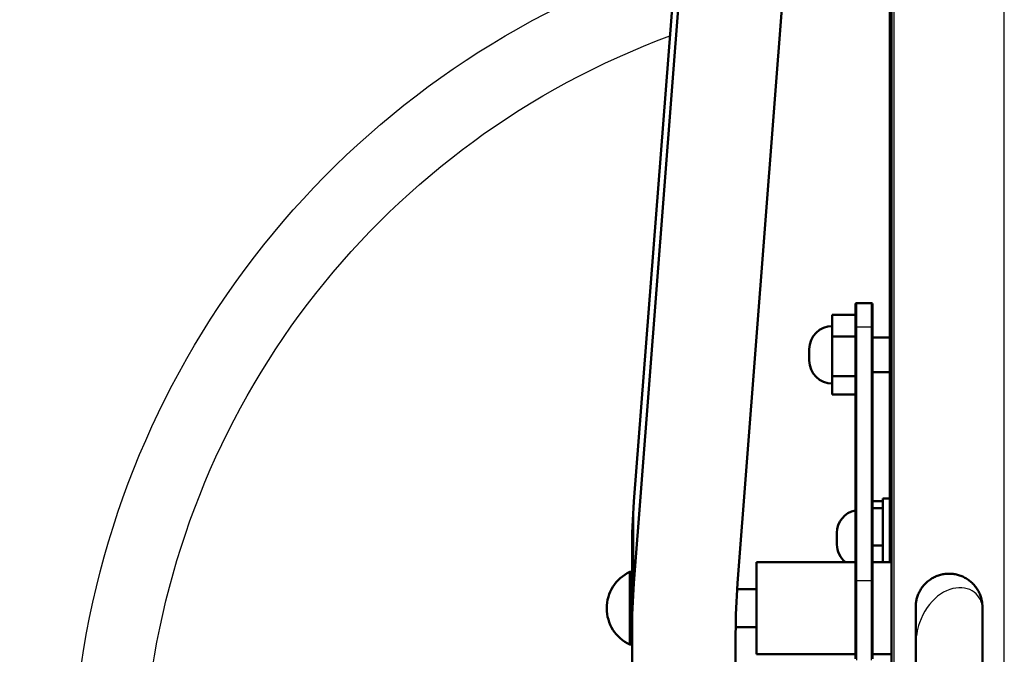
# Model space of a CAD drawing. Header units: millimetres. Extents: x 70 to 1011, y -602 to 1647.
# Tile 65 of 93: x 124 to 210, y 1433 to 1488. Entities that reach past the tile are written whole.
import ezdxf

# ---------------------------------------------------------------- set-up
doc = ezdxf.new("R2010")
doc.units = ezdxf.units.MM
doc.header["$LTSCALE"] = 0.75
doc.layers.add('Visible', color=7, linetype='Continuous', lineweight=50)
doc.layers.add('Visible Narrow', color=7, linetype='Continuous', lineweight=25)

msp = doc.modelspace()

# ---------------------------------------------------------------- linework, layer by layer
at = {"layer": 'Visible', "extrusion": (-1e-16, -1, 2.966e-13)}
for p, q in [((200.081, 1381.609, 660.64), (200.081, 1642.669, 513.087)), ((189.913, 1604.861, 494.526), (177.707, 1446.638, 291.555)), ((189.913, 1597.763, 500.06), (177.707, 1439.54, 297.088)), ((186.707, 1439.539, 297.087), (198.913, 1597.763, 500.06)), ((199.939, 1561.017, 412.209), (199.939, 1441.353, 258.541)), ((198.339, 1463.873, 273.137), (197.039, 1463.873, 273.137)), ((194.939, 1460.978, 276.207), (194.939, 1462.834, 273.282)), ((194.939, 1462.834, 273.282), (196.939, 1462.834, 273.282)), ((196.939, 1439.692, 290.688), (196.939, 1461.712, 276.864)), ((198.439, 1461.712, 276.864), (198.439, 1439.692, 290.688)), ((194.939, 1457.517, 276.062), (194.939, 1460.978, 276.207)), ((194.939, 1460.978, 276.207), (196.939, 1460.978, 276.207)), ((198.439, 1460.873, 273.137), (199.939, 1460.873, 273.137)), ((198.439, 1457.873, 273.137), (199.939, 1457.873, 273.137)), ((194.939, 1455.912, 272.992), (194.939, 1457.517, 276.062)), ((194.939, 1457.517, 276.062), (196.939, 1457.517, 276.062)), ((194.939, 1455.912, 272.992), (196.939, 1455.912, 272.992)), ((198.439, 1446.648, 251.424), (199.339, 1446.648, 251.424)), ((199.939, 1446.898, 252.623), (199.339, 1446.898, 252.623)), ((198.439, 1446.062, 254.838), (199.339, 1446.062, 254.838)), ((198.439, 1442.812, 256.037), (199.339, 1442.812, 256.037)), ((177.539, 1440.481, 287.344), (177.539, 1442.269, 285.95)), ((196.939, 1441.353, 286.961), (188.339, 1441.353, 286.961)), ((200.081, 1441.353, 286.961), (198.439, 1441.353, 286.961)), ((177.539, 1440.505, 286.961), (177.339, 1440.505, 286.961)), ((188.339, 1439.003, 286.961), (186.668, 1439.003, 286.961)), ((177.539, 1435.171, 291.483), (177.539, 1436.96, 290.089)), ((188.339, 1435.703, 286.961), (186.541, 1435.703, 286.961)), ((177.539, 1435.171, 291.483), (177.539, 1405.953, 254.001)), ((186.539, 1405.953, 254.001), (186.539, 1435.171, 291.483)), ((177.539, 1434.201, 286.961), (177.339, 1434.201, 286.961)), ((196.939, 1433.353, 286.961), (188.339, 1433.353, 286.961)), ((200.081, 1433.353, 286.961), (198.439, 1433.353, 286.961))]:
    msp.add_line(p, q, dxfattribs=at)
at = {"layer": 'Visible', "extrusion": (0, -2.966e-13, -1)}
for centre, radius, start, end in [((-205.124, 1421.335, 789.545), 128, 295.56245, 81.18709), ((-197.039, 1463.773, -273.137), 0.1, 0, 90), ((-198.339, 1463.773, -273.137), 0.1, 90, 180), ((-194.939, 1459.873, -273.137), 2, 0, 90), ((-194.939, 1458.873, -273.137), 2, 270, 0), ((-197.339, 1443.898, -252.623), 2, 0, 78.46304), ((-197.339, 1442.898, -252.623), 2, 309.38654, 0), ((-178.823, 1437.353, -286.961), 3.484, 295.2083, 64.7917)]:
    msp.add_arc(centre, radius, start, end, dxfattribs=at)
at = {"layer": 'Visible', "extrusion": (-1, 9e-16, -3e-16)}
msp.add_arc((-1459.373, 273.137, -196.939), 4.4, 122.12034, 180, dxfattribs=at)
at = {"layer": 'Visible', "extrusion": (1, -6e-16, 4e-16)}
msp.add_arc((1459.373, 273.137, 198.439), 4.4, 0, 57.87966, dxfattribs=at)
at = {"layer": 'Visible', "extrusion": (-1, -2.1e-15, 2.2e-15)}
msp.add_arc((-1459.373, 273.137, -192.939), 0.5, 0, 180, dxfattribs=at)
at = {"layer": 'Visible', "extrusion": (-3.894e-13, -0.788682, 0.614801)}
for centre in [(327.539, 1112.232, -961.69), (327.539, 1112.232, -952.69)]:
    msp.add_arc(centre, 150, 177.28468, 180, dxfattribs=at)
at = {"layer": 'Visible', "extrusion": (1, -2e-16, 0)}
msp.add_arc((1443.398, 252.623, 199.339), 3.5, 0, 125.76798, dxfattribs=at)
at = {"layer": 'Visible', "extrusion": (-1, 1e-16, 0)}
msp.add_arc((-1443.398, 252.623, -195.339), 0.5, 0, 180, dxfattribs=at)
at = {"layer": 'Visible', "extrusion": (1, -7e-16, 0)}
msp.add_arc((1437.353, 286.961, 188.339), 4, 0, 180, dxfattribs=at)
at = {"layer": 'Visible', "extrusion": (1, -1e-16, 0)}
for centre, start, end in [((1437.353, 286.961, 177.339), 0, 180), ((1437.353, 286.961, 177.539), 6.9754, 97.14969)]:
    msp.add_arc(centre, 3.152, start, end, dxfattribs=at)
at = {"layer": 'Visible', "extrusion": (-2.33e-14, 0.788682, -0.614801)}
msp.add_arc((-336.539, 1112.231, 952.69), 150, 0, 2.71529, dxfattribs=at)
at = {"layer": 'Visible', "extrusion": (-1, 6e-16, -3e-16)}
msp.add_arc((-1437.353, 286.961, -196.939), 4.4, 0, 122.12034, dxfattribs=at)
at = {"layer": 'Visible', "extrusion": (1, -7e-16, 4e-16)}
msp.add_arc((1437.353, 286.961, 198.439), 4.4, 57.87966, 180, dxfattribs=at)
at = {"layer": 'Visible'}
for points, knots in [([(202.186, 1437.379, 756.017), (202.185, 1437.399, 755.917), (202.185, 1437.421, 755.818), (202.184, 1437.472, 755.658), (202.185, 1437.498, 755.595), (202.186, 1437.549, 755.508), (202.186, 1437.568, 755.481), (202.191, 1437.672, 755.348), (202.2, 1437.784, 755.264), (202.233, 1438.004, 755.112), (202.256, 1438.116, 755.042), (202.317, 1438.337, 754.904), (202.357, 1438.456, 754.844), (202.434, 1438.638, 754.8), (202.463, 1438.699, 754.793), (202.555, 1438.881, 754.803), (202.624, 1438.995, 754.854), (202.765, 1439.2, 754.962), (202.841, 1439.297, 755.017), (203.014, 1439.491, 755.088), (203.114, 1439.588, 755.101), (203.319, 1439.762, 755.081), (203.427, 1439.841, 755.05), (203.643, 1439.978, 754.969), (203.753, 1440.038, 754.918), (203.992, 1440.147, 754.863), (204.122, 1440.196, 754.854), (204.379, 1440.272, 754.878), (204.508, 1440.3, 754.911), (204.764, 1440.34, 754.981), (204.893, 1440.352, 755.019), (205.157, 1440.358, 755.064), (205.294, 1440.352, 755.072), (205.561, 1440.321, 755.048), (205.692, 1440.296, 755.018), (205.938, 1440.232, 754.933), (206.061, 1440.19, 754.893), (206.307, 1440.089, 754.852), (206.431, 1440.027, 754.85), (206.661, 1439.891, 754.891), (206.767, 1439.818, 754.934), (206.967, 1439.662, 755.021), (207.063, 1439.577, 755.066), (207.249, 1439.388, 755.114), (207.341, 1439.281, 755.113), (207.499, 1439.067, 755.059), (207.566, 1438.96, 755.005), (207.683, 1438.747, 754.891), (207.736, 1438.635, 754.838), (207.805, 1438.457, 754.775), (207.827, 1438.396, 754.758), (207.856, 1438.301, 754.743), (207.866, 1438.269, 754.74), (207.883, 1438.204, 754.741), (207.892, 1438.171, 754.745), (207.907, 1438.108, 754.762), (207.914, 1438.078, 754.777), (207.931, 1437.994, 754.832), (207.939, 1437.948, 754.884), (207.958, 1437.822, 755.041), (207.966, 1437.746, 755.155), (207.973, 1437.666, 755.339), (207.975, 1437.643, 755.401), (207.978, 1437.591, 755.525), (207.979, 1437.564, 755.588), (207.981, 1437.509, 755.652), (207.981, 1437.497, 755.664), (207.982, 1437.47, 755.683), (207.982, 1437.454, 755.691), (207.982, 1437.421, 755.699), (207.981, 1437.403, 755.7), (207.981, 1437.379, 755.697), (207.981, 1437.371, 755.695), (207.981, 1437.364, 755.693)], [10.090936, 10.090936, 10.090936, 10.090936, 10.121364, 10.121364, 10.141456, 10.141456, 10.151477, 10.151477, 10.192193, 10.192193, 10.232258, 10.232258, 10.272687, 10.272687, 10.292864, 10.292864, 10.333943, 10.333943, 10.374044, 10.374044, 10.414694, 10.414694, 10.455087, 10.455087, 10.495165, 10.495165, 10.535667, 10.535667, 10.575979, 10.575979, 10.616067, 10.616067, 10.656456, 10.656456, 10.696834, 10.696834, 10.737005, 10.737005, 10.777521, 10.777521, 10.817853, 10.817853, 10.857974, 10.857974, 10.898757, 10.898757, 10.939257, 10.939257, 10.97937, 10.97937, 10.999426, 10.999426, 11.009453, 11.009453, 11.019524, 11.019524, 11.029639, 11.029639, 11.050013, 11.050013, 11.090301, 11.090301, 11.110303, 11.110303, 11.130408, 11.130408, 11.135439, 11.135439, 11.140514, 11.140514, 11.145601, 11.145601, 11.147927, 11.147927, 11.147927, 11.147927]), ([(202.185, 1364.569, 777.537), (202.188, 1365.07, 778.247), (202.182, 1365.601, 778.937), (202.188, 1367.796, 781.657), (202.192, 1369.729, 783.492), (202.185, 1374.63, 787.212), (202.191, 1377.756, 788.967), (202.189, 1383.703, 791.418), (202.194, 1386.502, 792.253), (202.175, 1392.516, 793.787), (202.188, 1395.841, 794.123), (202.187, 1401.637, 794.324), (202.183, 1404.144, 794.173), (202.191, 1410.067, 793.555), (202.173, 1413.424, 792.517), (202.191, 1418.758, 790.578), (202.179, 1420.647, 789.341), (202.188, 1424.894, 786.663), (202.198, 1426.9, 784.584), (202.179, 1429.642, 781.048), (202.181, 1430.681, 779.72), (202.193, 1432.497, 776.544), (202.181, 1433.267, 774.706), (202.187, 1434.617, 771.862), (202.184, 1434.892, 770.718), (202.187, 1435.687, 768.54), (202.184, 1435.881, 767.393), (202.186, 1436.54, 765.045), (202.185, 1436.714, 763.764), (202.186, 1437.121, 761.236), (202.183, 1437.17, 759.954), (202.186, 1437.403, 758.432), (202.189, 1437.508, 758.168), (202.189, 1437.508, 757.898)], [0, 0, 0, 0, 0.260784, 0.260784, 1.048744, 1.048744, 2.106624, 2.106624, 2.978303, 2.978303, 3.968693, 3.968693, 4.718343, 4.718343, 5.755091, 5.755091, 6.421212, 6.421212, 7.26133, 7.26133, 7.763618, 7.763618, 8.358998, 8.358998, 8.708261, 8.708261, 9.054466, 9.054466, 9.439885, 9.439885, 9.822869, 9.822869, 9.901962, 9.901962, 9.901962, 9.901962]), ([(202.188, 1437.222, 751.289), (202.188, 1437.222, 751.561), (202.186, 1437.275, 751.831), (202.184, 1437.362, 752.156), (202.184, 1437.381, 752.22), (202.184, 1437.419, 752.31), (202.184, 1437.432, 752.337), (202.185, 1437.448, 752.363)], [39.606172, 39.606172, 39.606172, 39.606172, 39.687029, 39.687029, 39.7070574, 39.7070574, 39.7161618, 39.7161618, 39.7161618, 39.7161618]), ([(207.979, 1437.447, 757.811), (207.979, 1437.447, 758.113), (207.981, 1437.373, 758.413), (207.981, 1437.267, 759.237), (207.98, 1437.164, 759.764), (207.98, 1437.137, 761.008), (207.98, 1437.008, 761.713), (207.981, 1436.753, 763.528), (207.98, 1436.519, 764.626), (207.982, 1435.648, 769.053), (207.971, 1434.436, 772.271), (207.988, 1431.596, 778.531), (207.977, 1429.593, 781.493), (207.988, 1424.802, 786.629), (207.999, 1421.894, 788.845), (207.961, 1415.844, 791.814), (207.981, 1412.754, 792.83), (207.982, 1407.572, 793.857), (207.978, 1405.487, 794.033), (207.98, 1402.363, 794.294), (207.98, 1401.308, 794.261), (207.979, 1397.904, 794.274), (207.984, 1395.554, 794.012), (207.976, 1389.095, 793.141), (207.984, 1384.979, 792.082), (207.973, 1379.512, 789.645), (207.978, 1377.896, 788.803), (207.989, 1373.996, 786.838), (207.988, 1371.945, 785.261), (207.974, 1367.927, 781.862), (207.97, 1366.182, 779.724), (207.981, 1364.587, 777.526)], [41.202009, 41.202009, 41.202009, 41.202009, 41.29127, 41.29127, 41.451264, 41.451264, 41.664627, 41.664627, 42.001067, 42.001067, 43.018126, 43.018126, 44.063376, 44.063376, 45.12524, 45.12524, 46.08493, 46.08493, 46.71, 46.71, 47.025531, 47.025531, 47.731123, 47.731123, 48.980643, 48.980643, 49.526737, 49.526737, 50.290904, 50.290904, 51.105679, 51.105679, 51.105679, 51.105679]), ([(207.982, 1437.439, 752.486), (207.982, 1437.396, 752.319), (207.982, 1437.353, 752.152), (207.98, 1437.247, 751.795), (207.976, 1437.173, 751.604), (207.975, 1437.158, 751.372), (207.975, 1437.156, 751.341), (207.975, 1437.156, 751.309)], [11.5839, 11.5839, 11.5839, 11.5839, 11.635618, 11.635618, 11.6956749, 11.6956749, 11.7051769, 11.7051769, 11.7051769, 11.7051769]), ([(207.981, 1437.223, 749.357), (207.982, 1437.164, 749.101), (207.983, 1437.086, 748.847), (207.98, 1436.863, 748.075), (207.978, 1436.883, 747.516), (207.978, 1436.854, 746.431), (207.984, 1436.699, 745.897), (207.981, 1436.34, 744.828), (207.978, 1436.289, 744.235), (207.978, 1436.185, 743.413), (207.979, 1436.139, 743.171), (207.98, 1436.075, 742.936)], [11.9021493, 11.9021493, 11.9021493, 11.9021493, 11.9802786, 11.9802786, 12.1432738, 12.1432738, 12.3059306, 12.3059306, 12.4815569, 12.4815569, 12.5547258, 12.5547258, 12.5547258, 12.5547258])]:
    msp.add_open_spline(points, degree=3, knots=knots, dxfattribs=at)
msp.add_open_spline([(207.978, 1437.317, 750.083), (207.978, 1437.317, 750.011), (207.978, 1437.314, 749.939), (207.978, 1437.308, 749.868)], degree=3, dxfattribs=at)
at = {"layer": 'Visible Narrow', "extrusion": (-1e-16, -1, 2.966e-13)}
for p, q in [((200.281, 1643.225, 513.003), (200.281, 1381.707, 660.814)), ((209.881, 1381.707, 660.814), (209.881, 1643.225, 513.003)), ((198.339, 1461.766, 276.948), (197.039, 1461.766, 276.948)), ((197.039, 1461.766, 276.948), (197.039, 1439.745, 290.772)), ((198.339, 1439.745, 290.772), (198.339, 1461.766, 276.948)), ((177.707, 1439.54, 297.088), (177.707, 1446.638, 291.555)), ((198.339, 1439.745, 290.772), (197.039, 1439.745, 290.772))]:
    msp.add_line(p, q, dxfattribs=at)
at = {"layer": 'Visible Narrow', "extrusion": (0, -2.966e-13, -1)}
for centre, radius, start, end in [((-205.124, 1421.335, 759.978), 76.246, 302.97007, 71.82733), ((-205.124, 1421.335, 756.647), 70.091, 303.76561, 69.718)]:
    msp.add_arc(centre, radius, start, end, dxfattribs=at)
at = {"layer": 'Visible Narrow', "extrusion": (1, -9e-16, 3e-16)}
msp.add_arc((1459.373, 273.137, 197.039), 4.5, 0, 57.87966, dxfattribs=at)
at = {"layer": 'Visible Narrow', "extrusion": (-1, 7e-16, -4e-16)}
for centre, start, end in [((-1459.373, 273.137, -198.339), 122.12034, 180), ((-1437.353, 286.961, -198.339), 0, 122.12034)]:
    msp.add_arc(centre, 4.5, start, end, dxfattribs=at)
at = {"layer": 'Visible Narrow', "extrusion": (-6.735e-13, -0.846933, 0.531699)}
msp.add_arc((197.039, 1011.676, -1090.765), 0.1, 90, 180, dxfattribs=at)
at = {"layer": 'Visible Narrow', "extrusion": (-6.732e-13, 0.846933, -0.531699)}
msp.add_arc((-198.339, 1011.676, 1090.765), 0.1, 90, 180, dxfattribs=at)
at = {"layer": 'Visible Narrow', "extrusion": (-6.281e-13, -0.846933, 0.531699)}
msp.add_arc((197.039, 1011.676, -1064.765), 0.1, 90, 180, dxfattribs=at)
at = {"layer": 'Visible Narrow', "extrusion": (1, -7e-16, 4e-16)}
msp.add_arc((1437.353, 286.961, 197.039), 4.5, 57.87966, 180, dxfattribs=at)
at = {"layer": 'Visible Narrow', "extrusion": (-6.278e-13, 0.846933, -0.531699)}
msp.add_arc((-198.339, 1011.676, 1064.765), 0.1, 90, 180, dxfattribs=at)
at = {"layer": 'Visible Narrow'}
msp.add_open_spline([(207.981, 1437.211, 759.553), (207.986, 1437.59, 760.264), (207.893, 1437.955, 760.989), (207.398, 1438.757, 762.913), (206.844, 1439.091, 764.125), (205.522, 1439.179, 766.47), (204.76, 1438.931, 767.601), (203.418, 1437.867, 769.667), (202.845, 1437.054, 770.6), (202.299, 1435.478, 771.962), (202.188, 1434.801, 772.452), (202.185, 1434.118, 772.914)], degree=3, knots=[-0.42521718, -0.42521718, -0.42521718, -0.42521718, -0.41795542, -0.41795542, -0.40619381, -0.40619381, -0.3944322, -0.3944322, -0.38267059, -0.38267059, -0.37506186, -0.37506186, -0.37506186, -0.37506186], dxfattribs=at)

doc.saveas('drawing.dxf')
